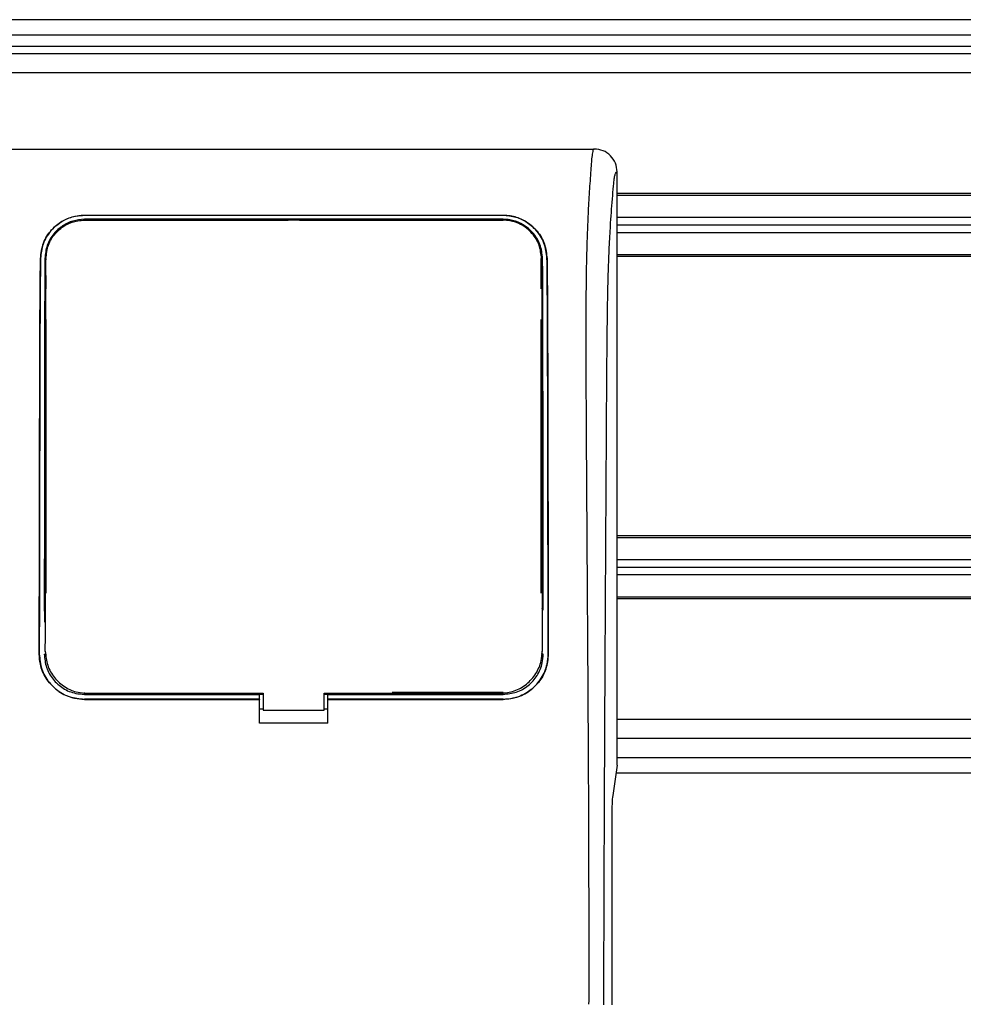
# Model space of a CAD drawing. Header units: millimetres. Extents: x 0 to 420, y 0 to 297.
# Tile 22 of 72: x 77 to 84, y 235 to 242. Entities that reach past the tile are written whole.
import ezdxf

# ---------------------------------------------------------------- set-up
doc = ezdxf.new("R2010")
doc.units = ezdxf.units.MM

msp = doc.modelspace()

# ---------------------------------------------------------------- linework, layer by layer
at = {"color": 7, "linetype": 'Continuous', "lineweight": 25}
for p, q in [((223.25806, 241.97465), (56.74194, 241.97465)), ((57.68553, 241.86364), (139.72247, 241.86364)), ((57.68553, 241.78038), (139.72247, 241.78038)), ((212.87856, 241.72487), (67.12144, 241.72487)), ((212.87856, 241.58611), (67.12144, 241.58611)), ((76.86327, 241.03106), (81.24693, 241.03106)), ((81.41408, 236.53512), (81.41408, 240.86454)), ((137.35285, 240.70635), (81.41408, 240.70635)), ((137.34888, 240.69247), (81.41408, 240.69247)), ((77.5287, 240.54752), (80.5815, 240.54752)), ((77.5287, 240.54693), (77.5287, 240.54752)), ((80.5815, 240.54693), (77.5287, 240.54693)), ((80.5815, 240.51818), (77.5287, 240.51818)), ((77.5287, 240.51818), (77.5287, 240.51124)), ((77.5287, 240.51124), (79.01347, 240.51124)), ((79.01783, 240.5156), (79.01347, 240.51124)), ((79.01783, 240.5156), (79.01783, 240.51134)), ((79.01783, 240.5156), (79.09237, 240.5156)), ((79.09237, 240.51135), (79.09237, 240.5156)), ((79.09673, 240.51124), (79.09237, 240.5156)), ((79.09673, 240.51124), (80.5815, 240.51124)), ((80.5815, 240.54693), (80.5815, 240.54752)), ((94.65687, 240.53151), (81.41408, 240.53151)), ((94.64933, 240.476), (81.41408, 240.476)), ((94.65687, 240.4205), (81.41408, 240.4205)), ((77.20804, 240.23198), (77.20752, 240.23199)), ((77.2475, 240.23172), (77.24732, 240.22202)), ((80.86096, 240.00982), (80.86096, 240.23178)), ((80.90216, 240.23198), (80.90268, 240.23199)), ((137.22503, 240.25953), (81.41408, 240.25953)), ((137.22108, 240.24566), (81.41408, 240.24566)), ((77.24695, 240.03667), (77.24676, 240.09679)), ((77.24924, 240.00982), (77.24924, 240.10703)), ((77.24924, 237.7896), (77.24924, 239.7878)), ((80.86096, 237.7896), (80.86096, 239.7878)), ((136.86164, 238.20861), (81.41408, 238.20861)), ((136.86021, 238.19473), (81.41408, 238.19473)), ((94.65687, 238.03377), (81.41408, 238.03377)), ((94.64933, 237.97826), (81.41408, 237.97826)), ((94.65687, 237.92276), (81.41408, 237.92276)), ((136.82687, 237.76179), (81.41408, 237.76179)), ((136.82637, 237.74791), (81.41408, 237.74791)), ((80.86691, 237.67608), (80.86691, 237.67894)), ((77.24327, 237.6569), (77.24327, 237.65674)), ((77.19899, 237.34553), (77.1985, 237.34553)), ((77.23515, 237.3455), (77.24924, 237.3455)), ((77.24299, 237.3659), (77.24301, 237.36541)), ((77.24328, 237.35233), (77.2433, 237.3518)), ((80.87504, 237.3455), (80.86096, 237.3455)), ((80.86719, 237.36541), (80.86721, 237.3659)), ((80.91121, 237.34553), (80.91169, 237.34553)), ((77.5287, 237.0517), (77.5287, 237.06604)), ((77.5287, 237.0517), (78.80532, 237.0517)), ((77.5483, 237.05954), (78.83308, 237.05954)), ((78.80532, 237.05409), (78.83308, 237.05409)), ((78.80532, 237.0517), (78.80532, 237.05409)), ((78.80532, 237.01608), (78.80532, 237.0517)), ((78.83308, 237.05954), (78.83308, 236.93729)), ((79.27712, 236.93729), (79.27712, 237.05954)), ((79.27712, 237.05409), (79.30487, 237.05409)), ((79.30487, 237.0517), (79.30487, 237.05409)), ((79.30487, 237.01608), (79.30487, 237.0517)), ((79.30487, 237.0517), (80.5815, 237.0517)), ((80.5815, 237.06604), (79.77236, 237.06604)), ((80.5815, 237.0517), (80.5815, 237.06604)), ((78.80532, 237.01526), (77.5287, 237.01526)), ((77.5287, 237.01526), (77.5287, 237.01477)), ((77.5287, 237.01477), (78.80532, 237.01477)), ((78.80532, 237.01526), (78.80532, 237.01477)), ((78.80532, 236.8423), (78.80532, 237.01477)), ((80.5815, 237.01526), (79.30487, 237.01526)), ((79.30487, 237.01526), (79.30487, 237.01477)), ((79.30487, 236.8423), (79.30487, 237.01477)), ((79.30487, 237.01477), (80.5815, 237.01477)), ((80.5815, 237.01526), (80.5815, 237.01477)), ((78.83308, 236.9431), (78.80532, 236.9431)), ((78.83308, 236.93729), (79.27712, 236.93729)), ((79.30487, 236.9431), (79.27712, 236.9431)), ((79.30487, 236.8423), (78.80532, 236.8423)), ((136.81329, 236.86815), (81.41408, 236.86815)), ((136.82071, 236.72939), (81.41408, 236.72939)), ((81.41408, 236.53512), (81.38183, 236.31348)), ((81.41408, 236.59063), (136.82562, 236.59063)), ((81.406, 236.47962), (136.83434, 236.47962)), ((81.37478, 236.17078), (81.37478, 234.7867))]:
    msp.add_line(p, q, dxfattribs=at)
at = {"color": 7, "linetype": 'Continuous', "lineweight": 25, "flags": 128}
msp.add_lwpolyline([(79.27712, 237.05954), (80.26761, 237.05954), (80.56189, 237.05954)], dxfattribs=at)
at = {"color": 7, "linetype": 'Continuous', "lineweight": 25}
msp.add_ellipse((81.38934, 236.17078), major_axis=(0, 0.16652), ratio=0.0874887, start_param=0.5414816, end_param=1.5707963, dxfattribs=at)
for points, knots in [([(81.24693, 241.03106), (81.24538, 241.03063), (81.24205, 241.02972), (81.23763, 241.02086), (81.23274, 241.00117), (81.2291, 240.9715), (81.22583, 240.93225), (81.22254, 240.88626), (81.21779, 240.81903), (81.21215, 240.74043), (81.20712, 240.66016), (81.20136, 240.55581), (81.19548, 240.42124), (81.19028, 240.24323), (81.18689, 240.03351), (81.18586, 239.86689), (81.18557, 239.7549), (81.1855, 239.71076), (81.18548, 239.66451), (81.1855, 239.616), (81.18556, 239.56511), (81.18566, 239.51168), (81.1859, 239.41878), (81.18643, 239.27875), (81.18746, 239.06709), (81.18895, 238.8053), (81.19095, 238.48434), (81.19255, 238.23827), (81.1936, 238.08184), (81.19394, 238.03093), (81.19431, 237.97514), (81.19472, 237.91433), (81.19517, 237.84833), (81.19565, 237.77698), (81.19616, 237.7001), (81.19693, 237.58292), (81.19798, 237.42307), (81.19921, 237.23047), (81.20059, 237.00585), (81.20195, 236.77007), (81.20337, 236.50241), (81.20494, 236.15703), (81.20629, 235.72921), (81.20699, 235.24623), (81.20651, 234.93706), (81.20628, 234.78978)], [0, 0, 0, 0, 0.0096542, 0.0208078, 0.0310614, 0.0469563, 0.0536308, 0.0633217, 0.0794479, 0.0951343, 0.1109881, 0.1264164, 0.1539415, 0.1824827, 0.2141215, 0.2517397, 0.2580776, 0.2647064, 0.2716453, 0.2789144, 0.286535, 0.2945296, 0.3029217, 0.3282576, 0.3573626, 0.3978345, 0.4456197, 0.5012524, 0.508145, 0.5157448, 0.5240728, 0.5331513, 0.5430039, 0.5536554, 0.5651318, 0.5774599, 0.6061763, 0.6367725, 0.6637765, 0.7068295, 0.7424198, 0.7836985, 0.8615591, 0.9340514, 1, 1, 1, 1]), ([(81.41408, 240.86454), (81.41155, 240.8864), (81.40651, 240.9301), (81.3678, 240.98511), (81.31259, 241.02355), (81.26884, 241.02855), (81.24693, 241.03106)], [0, 0, 0, 0, 0.2499447, 0.4997361, 0.7494229, 1, 1, 1, 1]), ([(81.31687, 234.7867), (81.31726, 234.93636), (81.31806, 235.24073), (81.31963, 235.70477), (81.32148, 236.17695), (81.32351, 236.63155), (81.32562, 237.0629), (81.32723, 237.37128), (81.32835, 237.57809), (81.32893, 237.68465), (81.32954, 237.79326), (81.33016, 237.90392), (81.3308, 238.01663), (81.33145, 238.12964), (81.33214, 238.24907), (81.33291, 238.38103), (81.33381, 238.53337), (81.33483, 238.70611), (81.33592, 238.89126), (81.33714, 239.0966), (81.33852, 239.31751), (81.34029, 239.5531), (81.34261, 239.7756), (81.34588, 239.97943), (81.35056, 240.1637), (81.35744, 240.33625), (81.36553, 240.47674), (81.37371, 240.59397), (81.38125, 240.68917), (81.38787, 240.77112), (81.39431, 240.82369), (81.39927, 240.84548), (81.40342, 240.85625), (81.4068, 240.86167), (81.41039, 240.86452), (81.41283, 240.86453), (81.41408, 240.86454)], [0, 0, 0, 0, 0.0694688, 0.1412908, 0.2154694, 0.2887805, 0.3524933, 0.4159279, 0.4321232, 0.4486368, 0.4654688, 0.4826193, 0.5000881, 0.5178753, 0.535169, 0.5556239, 0.5792402, 0.6060176, 0.6359563, 0.6653451, 0.7015159, 0.7387188, 0.7750553, 0.8054444, 0.8348007, 0.8638698, 0.8931347, 0.9126927, 0.9334716, 0.9528765, 0.9643483, 0.9751988, 0.9808952, 0.9869973, 0.9933587, 1, 1, 1, 1]), ([(77.20752, 240.23199), (77.21218, 240.27052), (77.22151, 240.34751), (77.28499, 240.4462), (77.3721, 240.51378), (77.46024, 240.54403), (77.51054, 240.54659), (77.5287, 240.54752)], [0, 0, 0, 0, 0.235699, 0.4710252, 0.7142029, 0.8967791, 1, 1, 1, 1]), ([(77.5287, 240.54693), (77.49698, 240.54417), (77.43366, 240.53864), (77.34774, 240.49644), (77.27461, 240.43089), (77.22044, 240.34086), (77.21213, 240.26788), (77.20804, 240.23198)], [0, 0, 0, 0, 0.1793861, 0.358168, 0.5528021, 0.7799891, 1, 1, 1, 1]), ([(77.5287, 240.51818), (77.49989, 240.51564), (77.44236, 240.51056), (77.3644, 240.47182), (77.29855, 240.4119), (77.2502, 240.33002), (77.24317, 240.26427), (77.23969, 240.23178)], [0, 0, 0, 0, 0.180351, 0.3601287, 0.5547883, 0.7800179, 1, 1, 1, 1]), ([(77.2475, 240.23172), (77.25129, 240.26528), (77.25888, 240.33264), (77.31353, 240.42012), (77.38953, 240.48077), (77.46732, 240.50834), (77.51219, 240.51079), (77.5287, 240.51169)], [0, 0, 0, 0, 0.2331651, 0.4678451, 0.7099916, 0.8932536, 1, 1, 1, 1]), ([(80.58149, 240.51172), (80.47675, 240.51168), (79.953, 240.51148), (78.9354, 240.51119), (78.02255, 240.51152), (77.5287, 240.51169)], [0, 0, 0, 0, 0.10293773, 0.51468867, 1, 1, 1, 1]), ([(80.8627, 240.23173), (80.85891, 240.26531), (80.85131, 240.33268), (80.79664, 240.42017), (80.72062, 240.48081), (80.64284, 240.50837), (80.598, 240.51082), (80.58149, 240.51172)], [0, 0, 0, 0, 0.2332261, 0.4679531, 0.7101047, 0.8933472, 1, 1, 1, 1]), ([(80.5815, 240.54752), (80.61341, 240.54472), (80.67715, 240.53913), (80.76361, 240.49644), (80.83692, 240.43017), (80.89058, 240.33991), (80.89871, 240.26737), (80.90268, 240.23199)], [0, 0, 0, 0, 0.18070781, 0.36082696, 0.55652595, 0.78366481, 1, 1, 1, 1]), ([(80.90216, 240.23198), (80.89747, 240.27056), (80.88808, 240.34765), (80.82438, 240.44632), (80.73715, 240.51365), (80.64917, 240.54353), (80.5994, 240.54603), (80.5815, 240.54693)], [0, 0, 0, 0, 0.2365487, 0.4727119, 0.7174649, 0.8983429, 1, 1, 1, 1]), ([(80.8705, 240.23178), (80.86649, 240.26673), (80.85847, 240.33657), (80.80129, 240.42634), (80.72252, 240.48771), (80.64307, 240.51504), (80.59781, 240.51735), (80.5815, 240.51818)], [0, 0, 0, 0, 0.2367389, 0.4731609, 0.7156251, 0.8974721, 1, 1, 1, 1]), ([(77.1985, 237.34553), (77.19927, 237.7546), (77.20056, 238.44115), (77.20205, 239.26703), (77.20353, 239.75308), (77.20521, 240.03024), (77.20675, 240.16477), (77.20752, 240.23199)], [0, 0, 0, 0, 0.4231486, 0.7101933, 0.8540502, 0.92708, 1, 1, 1, 1]), ([(77.20804, 240.23198), (77.20728, 240.16689), (77.20577, 240.03662), (77.20405, 239.76244), (77.20258, 239.28298), (77.20107, 238.45284), (77.19977, 237.7634), (77.19899, 237.34553)], [0, 0, 0, 0, 0.0707718, 0.1416492, 0.2869308, 0.5678115, 1, 1, 1, 1]), ([(77.23969, 240.23178), (77.23931, 240.1666), (77.23855, 240.03613), (77.2377, 239.76158), (77.23682, 239.20908), (77.23621, 238.48345), (77.23566, 237.89878), (77.23544, 237.6586)], [0, 0, 0, 0, 0.0794459, 0.1590104, 0.3220944, 0.7215247, 1, 1, 1, 1]), ([(77.24301, 237.36541), (77.2431, 237.46374), (77.24355, 237.98193), (77.2443, 238.71942), (77.24499, 239.46951), (77.24578, 239.85348), (77.24656, 240.07198), (77.24719, 240.17834), (77.2475, 240.23172)], [0, 0, 0, 0, 0.1023986, 0.539647, 0.7684388, 0.8834137, 0.9414919, 1, 1, 1, 1]), ([(80.8627, 240.23173), (80.86322, 240.13186), (80.86428, 239.93244), (80.8649, 239.62117), (80.86547, 239.2056), (80.86616, 238.453), (80.86677, 237.80483), (80.86719, 237.36541)], [0, 0, 0, 0, 0.10832852, 0.21630795, 0.32475275, 0.54221862, 1, 1, 1, 1]), ([(80.87474, 237.66635), (80.87439, 238.04128), (80.8738, 238.65727), (80.87314, 239.39457), (80.87235, 239.81659), (80.87154, 240.05683), (80.87085, 240.17349), (80.8705, 240.23178)], [0, 0, 0, 0, 0.4360534, 0.7164165, 0.8571488, 0.9286144, 1, 1, 1, 1]), ([(80.91121, 237.34553), (80.91045, 237.74975), (80.90917, 238.4339), (80.90767, 239.25859), (80.9062, 239.74898), (80.9045, 240.02869), (80.90294, 240.16426), (80.90216, 240.23198)], [0, 0, 0, 0, 0.4180712, 0.7075966, 0.852695, 0.9264081, 1, 1, 1, 1]), ([(80.90268, 240.23199), (80.90347, 240.16266), (80.90504, 240.02391), (80.90677, 239.73224), (80.90823, 239.22296), (80.90972, 238.40151), (80.91098, 237.72935), (80.91169, 237.34553)], [0, 0, 0, 0, 0.0751699, 0.150462, 0.304718, 0.60298, 1, 1, 1, 1]), ([(77.2463, 239.98538), (77.24487, 239.98761), (77.24177, 239.9925), (77.24134, 239.99825), (77.2411, 240.00136)], [0, 0, 0, 0, 0.457913, 1, 1, 1, 1]), ([(80.86909, 240.00136), (80.86885, 239.99813), (80.86843, 239.9924), (80.86525, 239.98759), (80.86386, 239.98549)], [0, 0, 0, 0, 0.5629471, 1, 1, 1, 1]), ([(80.86972, 239.79694), (80.8697, 239.80567), (80.86955, 239.86551), (80.86935, 239.93378), (80.86912, 239.9928), (80.86909, 240.00136)], [0, 0, 0, 0, 0.1274719, 0.8734381, 1, 1, 1, 1]), ([(77.24047, 239.79694), (77.24073, 239.80011), (77.2412, 239.80584), (77.24437, 239.81062), (77.24579, 239.81275)], [0, 0, 0, 0, 0.5540824, 1, 1, 1, 1]), ([(80.8644, 239.81296), (80.86593, 239.81054), (80.86903, 239.80563), (80.86949, 239.79986), (80.86972, 239.79694)], [0, 0, 0, 0, 0.4946892, 1, 1, 1, 1]), ([(77.23815, 237.7779), (77.23814, 237.76928), (77.23809, 237.71185), (77.23803, 237.64572), (77.23798, 237.5882), (77.23797, 237.57949)], [0, 0, 0, 0, 0.1302944, 0.8683508, 1, 1, 1, 1]), ([(77.24337, 237.76207), (77.24196, 237.76423), (77.23884, 237.76903), (77.2384, 237.77475), (77.23815, 237.7779)], [0, 0, 0, 0, 0.4502438, 1, 1, 1, 1]), ([(80.87204, 237.7779), (80.8718, 237.77474), (80.87135, 237.76901), (80.86822, 237.76421), (80.86682, 237.76207)], [0, 0, 0, 0, 0.5522823, 1, 1, 1, 1]), ([(77.5287, 237.01477), (77.49162, 237.01842), (77.41745, 237.0257), (77.31856, 237.08252), (77.24387, 237.16619), (77.20409, 237.25924), (77.2001, 237.32089), (77.1985, 237.34553)], [0, 0, 0, 0, 0.2141189, 0.4282319, 0.6425718, 0.8570972, 1, 1, 1, 1]), ([(77.19899, 237.34553), (77.20257, 237.30843), (77.20974, 237.23422), (77.26652, 237.13527), (77.35016, 237.06055), (77.44296, 237.02091), (77.50432, 237.01687), (77.5287, 237.01526)], [0, 0, 0, 0, 0.2147655, 0.4295374, 0.6440783, 0.8586034, 1, 1, 1, 1]), ([(77.23515, 237.3455), (77.23837, 237.31247), (77.24482, 237.2464), (77.29544, 237.15832), (77.36999, 237.09188), (77.45256, 237.05671), (77.50708, 237.05312), (77.5287, 237.0517)], [0, 0, 0, 0, 0.2148934, 0.4297913, 0.6445612, 0.8590927, 1, 1, 1, 1]), ([(77.24301, 237.36541), (77.24636, 237.33099), (77.25307, 237.26216), (77.30581, 237.17041), (77.38344, 237.10123), (77.4693, 237.06472), (77.52592, 237.06101), (77.5483, 237.05954)], [0, 0, 0, 0, 0.2151644, 0.4303368, 0.6452826, 0.8597847, 1, 1, 1, 1]), ([(80.56189, 237.05954), (80.59616, 237.06291), (80.66469, 237.06965), (80.75605, 237.12216), (80.8251, 237.19948), (80.86194, 237.28553), (80.86569, 237.34258), (80.86719, 237.36541)], [0, 0, 0, 0, 0.2139939, 0.4279801, 0.6421801, 0.8568088, 1, 1, 1, 1]), ([(80.5815, 237.01526), (80.61853, 237.0189), (80.6926, 237.02617), (80.79131, 237.08292), (80.86588, 237.16642), (80.90561, 237.25932), (80.90961, 237.32089), (80.91121, 237.34553)], [0, 0, 0, 0, 0.2141477, 0.4282923, 0.6424642, 0.8569099, 1, 1, 1, 1]), ([(80.91169, 237.34553), (80.9081, 237.30838), (80.90092, 237.23406), (80.84407, 237.13493), (80.76026, 237.06011), (80.66732, 237.02043), (80.60589, 237.01638), (80.5815, 237.01477)], [0, 0, 0, 0, 0.214756, 0.4295143, 0.6442271, 0.8587058, 1, 1, 1, 1]), ([(80.5815, 237.0517), (80.61447, 237.05494), (80.68042, 237.06142), (80.76832, 237.11194), (80.83471, 237.18631), (80.87003, 237.26895), (80.87362, 237.32367), (80.87504, 237.3455)], [0, 0, 0, 0, 0.2142689, 0.4285342, 0.6429053, 0.8575037, 1, 1, 1, 1]), ([(80.86675, 237.34888), (80.86676, 237.34896), (80.86677, 237.34913), (80.86678, 237.34931), (80.86678, 237.34942)], [0, 0, 0, 0, 0.4098683, 1, 1, 1, 1])]:
    msp.add_open_spline(points, degree=3, knots=knots, dxfattribs=at)

doc.saveas('drawing.dxf')
